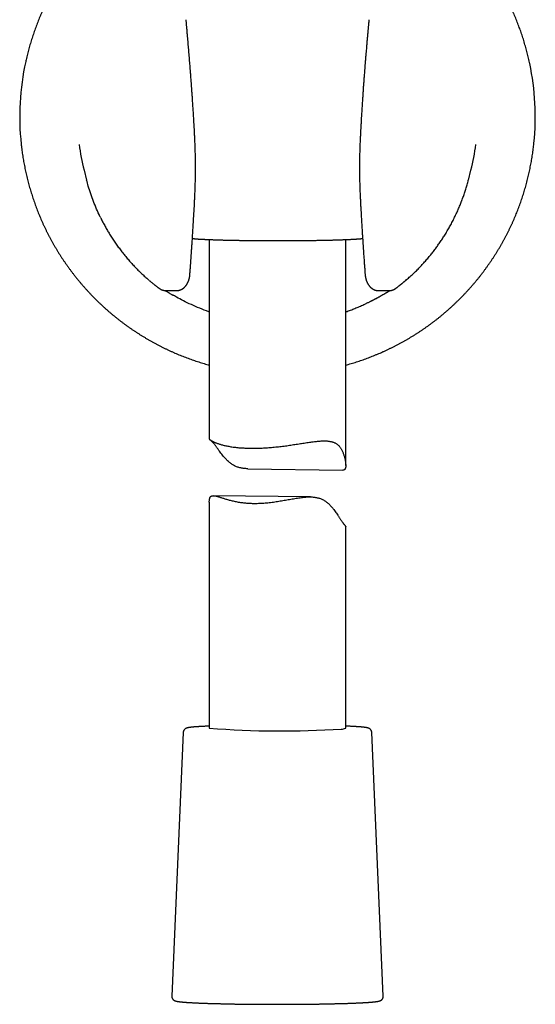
# Model space of a CAD drawing. Header units: millimetres. Extents: x 8 to 692, y 12 to 782.
# Tile 29 of 34: x 386 to 442, y 467 to 575. Entities that reach past the tile are written whole.
import ezdxf

# ---------------------------------------------------------------- set-up
doc = ezdxf.new("R2010")
doc.units = ezdxf.units.MM

msp = doc.modelspace()

# ---------------------------------------------------------------- linework, layer by layer
at = {"color": 7, "linetype": 'Continuous', "lineweight": 30}
for p, q in [((392.6, 558.52), (392.88, 557.42)), ((434.85, 557.42), (435.13, 558.52)), ((404.78, 555.72), (404.78, 555.72)), ((406.36, 550.88), (406.36, 528.93)), ((421.36, 526.02), (421.36, 550.88)), ((399.77, 546.38), (399.77, 546.38)), ((399.84, 546.32), (399.77, 546.38)), ((401.51, 545.28), (401.51, 545.27)), ((402.76, 545.27), (402.77, 545.27)), ((424.97, 545.27), (424.96, 545.27)), ((426.2, 545.27), (426.2, 545.27)), ((410.59, 525.68), (421.05, 525.52)), ((406.36, 521.99), (406.36, 497.14)), ((417.48, 522.57), (406.8, 522.71)), ((421.36, 497.14), (421.36, 519.33)), ((403.49, 496.66), (402.24, 467.68)), ((425.49, 467.68), (424.23, 496.66))]:
    msp.add_line(p, q, dxfattribs=at)
for centre, radius, start, end in [((413.83, 564.39), 28.31, 167.6349, 186.1553), ((413.9, 564.39), 28.31, 354.1404, 11.9149), ((413.84, 564), 21.94, 186.9769, 194.4804), ((413.89, 564), 21.94, 345.5196, 353.0239), ((414.27, 598.32), 101.49, 265.5338, 273.7346), ((420.92, 498.12), 1.08, 267.5586, 294.042)]:
    msp.add_arc(centre, radius, start, end, dxfattribs=at)
for points, knots in [([(401.46, 589.86), (401.46, 589.86), (401.37, 589.81), (401.18, 589.72), (400.9, 589.58), (400.63, 589.44), (400.36, 589.29), (400.09, 589.14), (399.82, 588.99), (399.55, 588.84), (399.28, 588.68), (399.02, 588.52), (398.76, 588.36), (398.5, 588.19), (398.24, 588.02), (397.98, 587.85), (397.73, 587.68), (397.47, 587.5), (397.22, 587.32), (396.97, 587.14), (396.72, 586.95), (396.48, 586.76), (396.24, 586.57), (396, 586.38), (395.76, 586.18), (395.52, 585.98), (395.28, 585.78), (395.05, 585.58), (394.82, 585.37), (394.59, 585.16), (394.37, 584.95), (394.15, 584.74), (393.92, 584.52), (393.71, 584.3), (393.49, 584.08), (393.28, 583.86), (393.06, 583.63), (392.86, 583.41), (392.65, 583.18), (392.45, 582.94), (392.24, 582.71), (392.05, 582.47), (391.85, 582.23), (391.66, 581.99), (391.47, 581.75), (391.28, 581.5), (391.09, 581.26), (390.91, 581.01), (390.73, 580.76), (390.55, 580.5), (390.38, 580.25), (390.21, 579.99), (390.04, 579.73), (389.87, 579.47), (389.71, 579.21), (389.55, 578.94), (389.39, 578.68), (389.24, 578.41), (389.08, 578.14), (388.94, 577.87), (388.79, 577.6), (388.65, 577.32), (388.51, 577.05), (388.37, 576.77), (388.24, 576.49), (388.11, 576.21), (387.98, 575.93), (387.85, 575.65), (387.73, 575.36), (387.61, 575.08), (387.5, 574.79), (387.39, 574.5), (387.28, 574.21), (387.17, 573.92), (387.07, 573.63), (386.97, 573.34), (386.88, 573.05), (386.78, 572.75), (386.69, 572.46), (386.61, 572.16), (386.52, 571.86), (386.44, 571.56), (386.37, 571.26), (386.29, 570.96), (386.23, 570.69), (386.19, 570.52), (386.18, 570.45)], [0, 0, 0, 0, 0.000227, 0.012315, 0.024404, 0.036492, 0.048581, 0.060669, 0.072758, 0.084846, 0.096934, 0.109023, 0.121111, 0.1332, 0.145288, 0.157377, 0.169465, 0.181553, 0.193642, 0.20573, 0.217819, 0.229907, 0.241995, 0.254084, 0.266172, 0.278261, 0.290349, 0.302437, 0.314526, 0.326614, 0.338703, 0.350791, 0.362879, 0.374968, 0.387056, 0.399144, 0.411233, 0.423321, 0.43541, 0.447498, 0.459586, 0.471675, 0.483763, 0.495851, 0.50794, 0.520028, 0.532116, 0.544205, 0.556293, 0.568382, 0.58047, 0.592558, 0.604647, 0.616735, 0.628823, 0.640912, 0.653, 0.665088, 0.677177, 0.689265, 0.701353, 0.713442, 0.72553, 0.737618, 0.749707, 0.761795, 0.773883, 0.785972, 0.79806, 0.810148, 0.822236, 0.834325, 0.846413, 0.858501, 0.87059, 0.882678, 0.894766, 0.906855, 0.918943, 0.931031, 0.943119, 0.955208, 0.967296, 0.979384, 0.991473, 1, 1, 1, 1]), ([(441.6, 570.23), (441.59, 570.28), (441.56, 570.42), (441.5, 570.67), (441.43, 570.97), (441.36, 571.27), (441.28, 571.57), (441.2, 571.87), (441.12, 572.17), (441.03, 572.46), (440.94, 572.76), (440.85, 573.05), (440.75, 573.35), (440.65, 573.64), (440.55, 573.93), (440.45, 574.22), (440.34, 574.51), (440.22, 574.8), (440.11, 575.08), (439.99, 575.37), (439.87, 575.65), (439.75, 575.94), (439.62, 576.22), (439.49, 576.5), (439.35, 576.78), (439.22, 577.05), (439.08, 577.33), (438.93, 577.6), (438.79, 577.88), (438.64, 578.15), (438.49, 578.42), (438.33, 578.68), (438.18, 578.95), (438.02, 579.21), (437.85, 579.48), (437.69, 579.74), (437.52, 580), (437.35, 580.25), (437.17, 580.51), (436.99, 580.76), (436.81, 581.01), (436.63, 581.26), (436.45, 581.51), (436.26, 581.75), (436.07, 582), (435.87, 582.24), (435.68, 582.48), (435.48, 582.71), (435.28, 582.95), (435.07, 583.18), (434.87, 583.41), (434.66, 583.64), (434.45, 583.86), (434.23, 584.09), (434.02, 584.31), (433.8, 584.53), (433.58, 584.74), (433.35, 584.96), (433.13, 585.17), (432.9, 585.38), (432.67, 585.58), (432.44, 585.79), (432.2, 585.99), (431.97, 586.19), (431.73, 586.38), (431.49, 586.58), (431.24, 586.77), (431, 586.95), (430.75, 587.14), (430.5, 587.32), (430.25, 587.5), (430, 587.68), (429.74, 587.85), (429.48, 588.03), (429.22, 588.19), (428.96, 588.36), (428.7, 588.52), (428.44, 588.68), (428.17, 588.84), (427.9, 589), (427.63, 589.15), (427.36, 589.3), (427.09, 589.44), (426.82, 589.58), (426.54, 589.72), (426.36, 589.82), (426.26, 589.86)], [0, 0, 0, 0, 0.005346, 0.01733, 0.029314, 0.041298, 0.053282, 0.065266, 0.07725, 0.089234, 0.101218, 0.113202, 0.125186, 0.13717, 0.149154, 0.161138, 0.173122, 0.185106, 0.19709, 0.209074, 0.221058, 0.233042, 0.245026, 0.25701, 0.268994, 0.280978, 0.292962, 0.304946, 0.31693, 0.328914, 0.340898, 0.352882, 0.364866, 0.37685, 0.388834, 0.400818, 0.412802, 0.424786, 0.43677, 0.448754, 0.460738, 0.472722, 0.484706, 0.49669, 0.508674, 0.520658, 0.532643, 0.544627, 0.556611, 0.568595, 0.580579, 0.592563, 0.604547, 0.616531, 0.628515, 0.640499, 0.652483, 0.664467, 0.676451, 0.688435, 0.70042, 0.712404, 0.724388, 0.736372, 0.748356, 0.76034, 0.772324, 0.784308, 0.796292, 0.808276, 0.820261, 0.832245, 0.844229, 0.856213, 0.868197, 0.880181, 0.892165, 0.904149, 0.916134, 0.928118, 0.940102, 0.952086, 0.96407, 0.976054, 0.988038, 1, 1, 1, 1]), ([(404.78, 561.85), (404.77, 561.99), (404.76, 562.25), (404.74, 562.64), (404.72, 563.03), (404.7, 563.39), (404.68, 563.75), (404.66, 564.09), (404.64, 564.42), (404.62, 564.74), (404.6, 565.05), (404.58, 565.35), (404.56, 565.64), (404.54, 565.92), (404.53, 566.19), (404.51, 566.44), (404.49, 566.69), (404.48, 566.92), (404.46, 567.14), (404.45, 567.35), (404.43, 567.55), (404.42, 567.74), (404.41, 567.92), (404.39, 568.1), (404.37, 568.39), (404.34, 568.8), (404.31, 569.26), (404.28, 569.66), (404.25, 570.01), (404.22, 570.36), (404.19, 570.72), (404.16, 571.08), (404.13, 571.44), (404.1, 571.78), (404.07, 572.14), (404.04, 572.49), (404.02, 572.77), (404, 572.96), (403.99, 573.07), (403.98, 573.17), (403.98, 573.27), (403.97, 573.35), (403.96, 573.41), (403.96, 573.47), (403.95, 573.5), (403.95, 573.52), (403.95, 573.54), (403.95, 573.55), (403.95, 573.56), (403.95, 573.58), (403.94, 573.61), (403.94, 573.64), (403.94, 573.69), (403.93, 573.75), (403.93, 573.83), (403.92, 573.92), (403.91, 574.02), (403.9, 574.13), (403.89, 574.25), (403.87, 574.39), (403.86, 574.54), (403.85, 574.7), (403.83, 574.88), (403.82, 575), (403.81, 575.06)], [0, 0, 0, 0, 0.030511, 0.060158, 0.088939, 0.116856, 0.143908, 0.169636, 0.19453, 0.218589, 0.241815, 0.264656, 0.286628, 0.307733, 0.327969, 0.347337, 0.365837, 0.383469, 0.400233, 0.416128, 0.431156, 0.445314, 0.458905, 0.472592, 0.4864, 0.524989, 0.564489, 0.590477, 0.616846, 0.643595, 0.670726, 0.698215, 0.72533, 0.751724, 0.777396, 0.805294, 0.832286, 0.840583, 0.84879, 0.856858, 0.864109, 0.87033, 0.875272, 0.879291, 0.882386, 0.883429, 0.884303, 0.885176, 0.886252, 0.887539, 0.889358, 0.891871, 0.89568, 0.900434, 0.906133, 0.912777, 0.920367, 0.928903, 0.938385, 0.948814, 0.960189, 0.972511, 0.985781, 1, 1, 1, 1]), ([(423.91, 575.06), (423.91, 575), (423.9, 574.88), (423.88, 574.7), (423.87, 574.54), (423.85, 574.39), (423.84, 574.25), (423.83, 574.13), (423.82, 574.02), (423.81, 573.92), (423.8, 573.83), (423.8, 573.75), (423.79, 573.69), (423.79, 573.64), (423.78, 573.61), (423.78, 573.58), (423.78, 573.56), (423.78, 573.55), (423.78, 573.54), (423.77, 573.52), (423.77, 573.5), (423.77, 573.47), (423.76, 573.41), (423.76, 573.35), (423.75, 573.28), (423.75, 573.2), (423.74, 573.11), (423.73, 573.02), (423.72, 572.93), (423.71, 572.84), (423.7, 572.68), (423.68, 572.47), (423.66, 572.19), (423.63, 571.87), (423.6, 571.53), (423.57, 571.17), (423.54, 570.8), (423.51, 570.42), (423.48, 570.05), (423.45, 569.68), (423.43, 569.34), (423.4, 569.03), (423.38, 568.75), (423.36, 568.48), (423.34, 568.2), (423.32, 567.93), (423.3, 567.69), (423.29, 567.47), (423.27, 567.27), (423.26, 567.05), (423.24, 566.83), (423.23, 566.59), (423.21, 566.34), (423.19, 566.08), (423.18, 565.81), (423.16, 565.52), (423.14, 565.23), (423.12, 564.92), (423.1, 564.6), (423.08, 564.27), (423.06, 563.92), (423.04, 563.54), (423.02, 563.14), (422.99, 562.72), (422.97, 562.29), (422.96, 562), (422.95, 561.85)], [0, 0, 0, 0, 0.014219, 0.027489, 0.039811, 0.051186, 0.061615, 0.071097, 0.079633, 0.087223, 0.093867, 0.099566, 0.10432, 0.108129, 0.110642, 0.112461, 0.113748, 0.114824, 0.115697, 0.116571, 0.117614, 0.120709, 0.124728, 0.12967, 0.134927, 0.140938, 0.147674, 0.154655, 0.161701, 0.168812, 0.175989, 0.196062, 0.21663, 0.24176, 0.26759, 0.29412, 0.323144, 0.351873, 0.380177, 0.408056, 0.435511, 0.456952, 0.478127, 0.499037, 0.519682, 0.540062, 0.560373, 0.574887, 0.590269, 0.60652, 0.623639, 0.641626, 0.660481, 0.680205, 0.700796, 0.722255, 0.744583, 0.767779, 0.791843, 0.816775, 0.842575, 0.871958, 0.902392, 0.933877, 0.966413, 1, 1, 1, 1]), ([(385.68, 561.35), (385.69, 561.28), (385.71, 561.11), (385.74, 560.84), (385.78, 560.53), (385.83, 560.22), (385.87, 559.92), (385.92, 559.61), (385.98, 559.31), (386.04, 559.01), (386.1, 558.7), (386.16, 558.4), (386.23, 558.1), (386.3, 557.8), (386.37, 557.5), (386.45, 557.2), (386.53, 556.9), (386.61, 556.6), (386.7, 556.31), (386.79, 556.01), (386.88, 555.72), (386.98, 555.42), (387.08, 555.13), (387.18, 554.84), (387.28, 554.55), (387.39, 554.26), (387.51, 553.97), (387.62, 553.68), (387.74, 553.4), (387.86, 553.11), (387.98, 552.83), (388.11, 552.55), (388.24, 552.27), (388.38, 551.99), (388.51, 551.71), (388.65, 551.44), (388.8, 551.16), (388.94, 550.89), (389.09, 550.62), (389.24, 550.35), (389.4, 550.08), (389.56, 549.82), (389.72, 549.55), (389.88, 549.29), (390.04, 549.03), (390.21, 548.77), (390.39, 548.52), (390.56, 548.26), (390.74, 548.01), (390.92, 547.76), (391.1, 547.51), (391.29, 547.26), (391.47, 547.02), (391.67, 546.77), (391.86, 546.53), (392.06, 546.29), (392.25, 546.06), (392.46, 545.82), (392.66, 545.59), (392.87, 545.36), (393.07, 545.13), (393.29, 544.91), (393.5, 544.68), (393.72, 544.46), (393.93, 544.24), (394.16, 544.03), (394.38, 543.81), (394.61, 543.6), (394.83, 543.39), (395.06, 543.19), (395.3, 542.98), (395.53, 542.78), (395.77, 542.58), (396.01, 542.39), (396.25, 542.2), (396.49, 542), (396.74, 541.82), (396.98, 541.63), (397.23, 541.45), (397.48, 541.27), (397.74, 541.09), (397.99, 540.92), (398.25, 540.75), (398.51, 540.58), (398.77, 540.41), (399.03, 540.25), (399.3, 540.09), (399.56, 539.93), (399.83, 539.78), (400.1, 539.62), (400.37, 539.48), (400.64, 539.33), (400.92, 539.19), (401.19, 539.05), (401.47, 538.91), (401.75, 538.78), (402.03, 538.65), (402.31, 538.52), (402.59, 538.39), (402.88, 538.27), (403.16, 538.16), (403.45, 538.04), (403.74, 537.93), (404.03, 537.82), (404.32, 537.71), (404.61, 537.61), (404.9, 537.51), (405.2, 537.42), (405.49, 537.32), (405.79, 537.23), (406.08, 537.15), (406.27, 537.1), (406.36, 537.07)], [0, 0, 0, 0, 0.006225, 0.015347, 0.02447, 0.033593, 0.042715, 0.051838, 0.060961, 0.070084, 0.079206, 0.088329, 0.097452, 0.106574, 0.115697, 0.12482, 0.133943, 0.143065, 0.152188, 0.161311, 0.170434, 0.179556, 0.188679, 0.197802, 0.206924, 0.216047, 0.22517, 0.234293, 0.243415, 0.252538, 0.261661, 0.270784, 0.279906, 0.289029, 0.298152, 0.307275, 0.316398, 0.32552, 0.334643, 0.343766, 0.352889, 0.362011, 0.371134, 0.380257, 0.38938, 0.398503, 0.407625, 0.416748, 0.425871, 0.434994, 0.444117, 0.453239, 0.462362, 0.471485, 0.480608, 0.489731, 0.498853, 0.507976, 0.517099, 0.526222, 0.535345, 0.544468, 0.55359, 0.562713, 0.571836, 0.580959, 0.590082, 0.599205, 0.608328, 0.61745, 0.626573, 0.635696, 0.644819, 0.653942, 0.663065, 0.672188, 0.681311, 0.690433, 0.699556, 0.708679, 0.717802, 0.726925, 0.736048, 0.745171, 0.754294, 0.763417, 0.77254, 0.781663, 0.790785, 0.799908, 0.809031, 0.818154, 0.827277, 0.8364, 0.845523, 0.854646, 0.863769, 0.872892, 0.882015, 0.891138, 0.900261, 0.909384, 0.918507, 0.92763, 0.936752, 0.945875, 0.954998, 0.964121, 0.973244, 0.982367, 0.99149, 1, 1, 1, 1]), ([(404.78, 555.72), (404.79, 556.01), (404.82, 556.59), (404.84, 557.47), (404.85, 558.35), (404.85, 559.22), (404.84, 560.1), (404.82, 560.98), (404.79, 561.56), (404.78, 561.85)], [0, 0, 0, 0, 0.143309, 0.286299, 0.42907, 0.571723, 0.714362, 0.857087, 1, 1, 1, 1]), ([(421.36, 537.07), (421.46, 537.1), (421.65, 537.15), (421.95, 537.24), (422.24, 537.33), (422.54, 537.42), (422.83, 537.52), (423.12, 537.61), (423.42, 537.72), (423.71, 537.82), (424, 537.93), (424.28, 538.04), (424.57, 538.16), (424.86, 538.28), (425.14, 538.4), (425.42, 538.52), (425.71, 538.65), (425.99, 538.78), (426.26, 538.92), (426.54, 539.05), (426.82, 539.19), (427.09, 539.33), (427.36, 539.48), (427.64, 539.63), (427.91, 539.78), (428.17, 539.93), (428.44, 540.09), (428.7, 540.25), (428.97, 540.42), (429.23, 540.58), (429.49, 540.75), (429.74, 540.92), (430, 541.1), (430.25, 541.27), (430.5, 541.45), (430.75, 541.64), (431, 541.82), (431.24, 542.01), (431.49, 542.2), (431.73, 542.39), (431.97, 542.59), (432.2, 542.79), (432.44, 542.99), (432.67, 543.19), (432.9, 543.4), (433.13, 543.61), (433.35, 543.82), (433.58, 544.03), (433.8, 544.25), (434.02, 544.47), (434.23, 544.69), (434.45, 544.91), (434.66, 545.14), (434.87, 545.37), (435.07, 545.6), (435.28, 545.83), (435.48, 546.06), (435.68, 546.3), (435.87, 546.54), (436.07, 546.78), (436.26, 547.02), (436.45, 547.27), (436.63, 547.52), (436.81, 547.76), (436.99, 548.02), (437.17, 548.27), (437.35, 548.52), (437.52, 548.78), (437.69, 549.04), (437.85, 549.3), (438.02, 549.56), (438.18, 549.83), (438.33, 550.09), (438.49, 550.36), (438.64, 550.63), (438.79, 550.9), (438.93, 551.17), (439.08, 551.45), (439.22, 551.72), (439.35, 552), (439.49, 552.28), (439.62, 552.56), (439.75, 552.84), (439.87, 553.12), (439.99, 553.41), (440.11, 553.69), (440.23, 553.98), (440.34, 554.27), (440.45, 554.56), (440.55, 554.85), (440.65, 555.14), (440.75, 555.43), (440.85, 555.72), (440.94, 556.02), (441.03, 556.31), (441.12, 556.61), (441.2, 556.91), (441.28, 557.21), (441.36, 557.51), (441.43, 557.81), (441.5, 558.11), (441.57, 558.41), (441.63, 558.71), (441.69, 559.02), (441.75, 559.32), (441.8, 559.62), (441.85, 559.93), (441.9, 560.23), (441.95, 560.54), (441.99, 560.85), (442.02, 561.15), (442.05, 561.37), (442.06, 561.48), (442.06, 561.5)], [0, 0, 0, 0, 0.008762, 0.017846, 0.02693, 0.036014, 0.045097, 0.054181, 0.063265, 0.072349, 0.081433, 0.090516, 0.0996, 0.108684, 0.117768, 0.126851, 0.135935, 0.145019, 0.154103, 0.163186, 0.17227, 0.181354, 0.190438, 0.199521, 0.208605, 0.217689, 0.226773, 0.235856, 0.24494, 0.254024, 0.263108, 0.272191, 0.281275, 0.290359, 0.299442, 0.308526, 0.31761, 0.326694, 0.335777, 0.344861, 0.353945, 0.363028, 0.372112, 0.381196, 0.390279, 0.399363, 0.408447, 0.41753, 0.426614, 0.435698, 0.444781, 0.453865, 0.462949, 0.472032, 0.481116, 0.4902, 0.499283, 0.508367, 0.517451, 0.526534, 0.535618, 0.544702, 0.553785, 0.562869, 0.571952, 0.581036, 0.59012, 0.599203, 0.608287, 0.61737, 0.626454, 0.635538, 0.644621, 0.653705, 0.662788, 0.671872, 0.680956, 0.690039, 0.699123, 0.708206, 0.71729, 0.726374, 0.735457, 0.744541, 0.753624, 0.762708, 0.771791, 0.780875, 0.789958, 0.799042, 0.808126, 0.817209, 0.826293, 0.835376, 0.84446, 0.853543, 0.862627, 0.87171, 0.880794, 0.889878, 0.898961, 0.908045, 0.917128, 0.926212, 0.935295, 0.944379, 0.953462, 0.962546, 0.971629, 0.980713, 0.989796, 0.99888, 1, 1, 1, 1]), ([(422.95, 561.85), (422.94, 561.56), (422.91, 560.98), (422.89, 560.1), (422.87, 559.22), (422.87, 558.35), (422.89, 557.47), (422.91, 556.59), (422.94, 556.01), (422.95, 555.72)], [0, 0, 0, 0, 0.142913, 0.285638, 0.428277, 0.57093, 0.713701, 0.856691, 1, 1, 1, 1]), ([(394.43, 553.26), (394.4, 553.31), (394.24, 553.63), (393.97, 554.24), (393.63, 555.06), (393.33, 555.91), (393.07, 556.69), (392.94, 557.2), (392.88, 557.42)], [0, 0, 0, 0, 0.041056, 0.242468, 0.44388, 0.645292, 0.846704, 1, 1, 1, 1]), ([(434.12, 555.13), (434.13, 555.17), (434.21, 555.38), (434.34, 555.73), (434.5, 556.2), (434.64, 556.67), (434.76, 557.08), (434.82, 557.33), (434.84, 557.42)], [0, 0, 0, 0, 0.061536, 0.269993, 0.474728, 0.679462, 0.884197, 1, 1, 1, 1]), ([(404.23, 547.06), (404.24, 547.11), (404.24, 547.2), (404.25, 547.33), (404.26, 547.45), (404.27, 547.55), (404.28, 547.65), (404.28, 547.73), (404.29, 547.8), (404.29, 547.85), (404.29, 547.9), (404.3, 547.94), (404.3, 548), (404.31, 548.09), (404.32, 548.19), (404.32, 548.3), (404.33, 548.41), (404.34, 548.51), (404.35, 548.61), (404.35, 548.7), (404.36, 548.8), (404.37, 548.91), (404.38, 549.03), (404.38, 549.17), (404.4, 549.32), (404.41, 549.49), (404.42, 549.67), (404.43, 549.86), (404.45, 550.06), (404.46, 550.28), (404.48, 550.51), (404.49, 550.76), (404.51, 551.02), (404.52, 551.28), (404.54, 551.55), (404.56, 551.83), (404.58, 552.13), (404.6, 552.43), (404.62, 552.75), (404.63, 553.08), (404.65, 553.43), (404.67, 553.78), (404.7, 554.15), (404.72, 554.53), (404.74, 554.91), (404.76, 555.31), (404.77, 555.58), (404.78, 555.72)], [0, 0, 0, 0, 0.01655, 0.031676, 0.045377, 0.057654, 0.068507, 0.077937, 0.085943, 0.092527, 0.097688, 0.101426, 0.108082, 0.118652, 0.131717, 0.144329, 0.15649, 0.168198, 0.179454, 0.19036, 0.201319, 0.213919, 0.228161, 0.244044, 0.261567, 0.28073, 0.301533, 0.323638, 0.347334, 0.372621, 0.399498, 0.427966, 0.458022, 0.487817, 0.519023, 0.551641, 0.58567, 0.62111, 0.657961, 0.696221, 0.73589, 0.776969, 0.819457, 0.862556, 0.907013, 0.952828, 1, 1, 1, 1]), ([(422.95, 555.72), (422.96, 555.57), (422.97, 555.29), (422.99, 554.88), (423.01, 554.48), (423.03, 554.09), (423.06, 553.72), (423.08, 553.37), (423.09, 553.04), (423.11, 552.73), (423.13, 552.43), (423.15, 552.14), (423.17, 551.86), (423.18, 551.6), (423.2, 551.35), (423.21, 551.12), (423.23, 550.89), (423.24, 550.68), (423.25, 550.49), (423.27, 550.3), (423.28, 550.13), (423.29, 549.97), (423.3, 549.83), (423.31, 549.7), (423.31, 549.58), (423.32, 549.46), (423.33, 549.35), (423.34, 549.19), (423.36, 548.97), (423.37, 548.73), (423.39, 548.52), (423.4, 548.37), (423.41, 548.26), (423.41, 548.2), (423.41, 548.15), (423.42, 548.1), (423.42, 548.06), (423.42, 548.03), (423.42, 548.01), (423.43, 547.99), (423.43, 547.95), (423.43, 547.91), (423.44, 547.85), (423.44, 547.79), (423.45, 547.71), (423.45, 547.63), (423.46, 547.53), (423.47, 547.43), (423.47, 547.32), (423.48, 547.19), (423.49, 547.1), (423.49, 547.06)], [0, 0, 0, 0, 0.049339, 0.097062, 0.14317, 0.187662, 0.230536, 0.271794, 0.309212, 0.345191, 0.379731, 0.412832, 0.444493, 0.474713, 0.503493, 0.530831, 0.556728, 0.581183, 0.603797, 0.625019, 0.64485, 0.663287, 0.679746, 0.694909, 0.708776, 0.721441, 0.733995, 0.746759, 0.777669, 0.809738, 0.83075, 0.852232, 0.860602, 0.86804, 0.874461, 0.879864, 0.884769, 0.888359, 0.889728, 0.892126, 0.896049, 0.901496, 0.907673, 0.915073, 0.923699, 0.933549, 0.944624, 0.956694, 0.969947, 0.984382, 1, 1, 1, 1]), ([(427.96, 546.38), (428.09, 546.5), (428.36, 546.73), (428.75, 547.09), (429.13, 547.45), (429.5, 547.83), (429.86, 548.22), (430.21, 548.61), (430.54, 549), (430.86, 549.39), (431.15, 549.77), (431.44, 550.16), (431.72, 550.56), (431.99, 550.96), (432.26, 551.38), (432.53, 551.82), (432.79, 552.28), (433.04, 552.74), (433.28, 553.22), (433.51, 553.69), (433.73, 554.17), (433.93, 554.65), (434.06, 554.97), (434.11, 555.12), (434.12, 555.13)], [0, 0, 0, 0, 0.048908, 0.097815, 0.146722, 0.195628, 0.244534, 0.29344, 0.342344, 0.387173, 0.432001, 0.476829, 0.521656, 0.566482, 0.611307, 0.660206, 0.709105, 0.758002, 0.806898, 0.855793, 0.904687, 0.953581, 0.9984, 1, 1, 1, 1]), ([(394.43, 553.26), (394.46, 553.19), (394.56, 552.98), (394.75, 552.63), (394.98, 552.2), (395.22, 551.78), (395.48, 551.36), (395.76, 550.92), (396.05, 550.49), (396.36, 550.06), (396.68, 549.63), (397.01, 549.22), (397.34, 548.81), (397.68, 548.42), (398.02, 548.05), (398.35, 547.7), (398.69, 547.36), (399.04, 547.03), (399.38, 546.71), (399.61, 546.52), (399.71, 546.43)], [0, 0, 0, 0, 0.025731, 0.081454, 0.137179, 0.192904, 0.248631, 0.309425, 0.370219, 0.431015, 0.491812, 0.55261, 0.613408, 0.674208, 0.729942, 0.785676, 0.841411, 0.897147, 0.952882, 1, 1, 1, 1]), ([(404.51, 550.99), (404.52, 550.99), (404.56, 550.99), (404.62, 550.98), (404.69, 550.98), (404.77, 550.97), (404.85, 550.96), (404.93, 550.96), (405.01, 550.95), (405.1, 550.94), (405.19, 550.94), (405.28, 550.93), (405.38, 550.93), (405.47, 550.92), (405.57, 550.92), (405.68, 550.91), (405.78, 550.91), (405.89, 550.9), (406, 550.9), (406.12, 550.89), (406.23, 550.89), (406.35, 550.88), (406.47, 550.88), (406.6, 550.87), (406.72, 550.87), (406.85, 550.86), (406.98, 550.86), (407.11, 550.85), (407.25, 550.85), (407.39, 550.84), (407.53, 550.84), (407.67, 550.84), (407.81, 550.83), (407.96, 550.83), (408.11, 550.82), (408.26, 550.82), (408.41, 550.82), (408.56, 550.81), (408.72, 550.81), (408.88, 550.81), (409.03, 550.8), (409.2, 550.8), (409.36, 550.8), (409.52, 550.8), (409.68, 550.79), (409.8, 550.79), (409.9, 550.79), (410, 550.79), (410.14, 550.79), (410.31, 550.78), (410.48, 550.78), (410.65, 550.78), (410.83, 550.78), (411, 550.77), (411.18, 550.77), (411.35, 550.77), (411.53, 550.77), (411.71, 550.77), (411.89, 550.77), (412.07, 550.77), (412.25, 550.76), (412.43, 550.76), (412.61, 550.76), (412.79, 550.76), (412.97, 550.76), (413.15, 550.76), (413.34, 550.76), (413.52, 550.76), (413.7, 550.76), (413.88, 550.76), (414.07, 550.76), (414.25, 550.76), (414.43, 550.76), (414.62, 550.76), (414.8, 550.76), (414.98, 550.76), (415.16, 550.76), (415.34, 550.76), (415.52, 550.76), (415.7, 550.77), (415.88, 550.77), (416.06, 550.77), (416.24, 550.77), (416.41, 550.77), (416.59, 550.77), (416.77, 550.78), (416.94, 550.78), (417.11, 550.78), (417.29, 550.78), (417.46, 550.78), (417.63, 550.79), (417.8, 550.79), (417.96, 550.79), (418.13, 550.79), (418.29, 550.8), (418.46, 550.8), (418.62, 550.8), (418.78, 550.81), (418.93, 550.81), (419.09, 550.81), (419.25, 550.82), (419.4, 550.82), (419.55, 550.82), (419.7, 550.83), (419.85, 550.83), (419.99, 550.83), (420.13, 550.84), (420.27, 550.84), (420.41, 550.85), (420.55, 550.85), (420.68, 550.86), (420.82, 550.86), (420.94, 550.86), (421.07, 550.87), (421.2, 550.87), (421.32, 550.88), (421.44, 550.88), (421.56, 550.89), (421.67, 550.89), (421.78, 550.9), (421.89, 550.9), (422, 550.91), (422.1, 550.91), (422.21, 550.92), (422.3, 550.93), (422.4, 550.93), (422.49, 550.94), (422.58, 550.94), (422.67, 550.95), (422.76, 550.95), (422.84, 550.96), (422.92, 550.97), (422.99, 550.97), (423.07, 550.98), (423.14, 550.98), (423.19, 550.99), (423.22, 550.99), (423.22, 550.99)], [0, 0, 0, 0, 0.005386, 0.013218, 0.020998, 0.028736, 0.036442, 0.04412, 0.051775, 0.059412, 0.067032, 0.074639, 0.082233, 0.089818, 0.097394, 0.104962, 0.112523, 0.120079, 0.127629, 0.135174, 0.142715, 0.150253, 0.157787, 0.165318, 0.172846, 0.180372, 0.187896, 0.195417, 0.202937, 0.210455, 0.217971, 0.225486, 0.233, 0.240512, 0.248023, 0.255534, 0.263043, 0.270551, 0.278059, 0.285566, 0.293072, 0.300577, 0.308082, 0.315587, 0.323091, 0.330199, 0.33193, 0.335878, 0.34338, 0.350882, 0.358384, 0.365886, 0.373387, 0.380888, 0.388388, 0.395889, 0.403389, 0.410889, 0.418389, 0.425888, 0.433388, 0.440887, 0.448386, 0.455886, 0.463385, 0.470884, 0.478382, 0.485881, 0.49338, 0.500879, 0.508378, 0.515876, 0.523375, 0.530874, 0.538373, 0.545872, 0.553371, 0.56087, 0.568369, 0.575869, 0.583368, 0.590868, 0.598368, 0.605868, 0.613368, 0.620868, 0.628369, 0.63587, 0.643371, 0.650872, 0.658374, 0.665876, 0.673379, 0.680882, 0.688385, 0.695889, 0.703393, 0.710898, 0.718404, 0.72591, 0.733417, 0.740924, 0.748433, 0.755942, 0.763452, 0.770963, 0.778476, 0.785989, 0.793504, 0.80102, 0.808538, 0.816058, 0.823579, 0.831102, 0.838628, 0.846155, 0.853686, 0.861219, 0.868756, 0.876297, 0.883841, 0.89139, 0.898944, 0.906504, 0.91407, 0.921643, 0.929225, 0.936816, 0.944419, 0.952034, 0.959664, 0.967312, 0.974981, 0.982675, 0.990399, 0.99816, 1, 1, 1, 1]), ([(402.77, 545.27), (402.79, 545.27), (402.82, 545.27), (402.87, 545.27), (402.92, 545.28), (402.95, 545.28), (402.98, 545.29), (403.01, 545.29), (403.05, 545.3), (403.1, 545.32), (403.16, 545.33), (403.2, 545.35), (403.24, 545.37), (403.28, 545.38), (403.32, 545.4), (403.35, 545.42), (403.39, 545.44), (403.41, 545.46), (403.44, 545.47), (403.46, 545.49), (403.48, 545.51), (403.51, 545.52), (403.53, 545.54), (403.55, 545.55), (403.57, 545.57), (403.59, 545.59), (403.61, 545.61), (403.62, 545.62), (403.64, 545.63), (403.66, 545.65), (403.68, 545.67), (403.7, 545.7), (403.73, 545.73), (403.75, 545.75), (403.77, 545.78), (403.79, 545.8), (403.81, 545.83), (403.83, 545.85), (403.85, 545.88), (403.87, 545.92), (403.89, 545.95), (403.91, 545.99), (403.93, 546.01), (403.94, 546.03), (403.95, 546.06), (403.97, 546.08), (403.99, 546.12), (404.01, 546.16), (404.03, 546.21), (404.05, 546.26), (404.07, 546.31), (404.09, 546.36), (404.11, 546.43), (404.14, 546.51), (404.16, 546.6), (404.18, 546.68), (404.2, 546.77), (404.21, 546.84), (404.22, 546.89), (404.22, 546.92), (404.22, 546.96), (404.23, 547.01), (404.23, 547.04), (404.23, 547.06)], [0, 0, 0, 0, 0.02082, 0.039169, 0.054878, 0.067832, 0.077996, 0.086569, 0.106015, 0.128242, 0.149637, 0.169064, 0.186234, 0.201311, 0.217686, 0.235767, 0.252575, 0.262693, 0.273324, 0.285245, 0.298862, 0.310067, 0.319097, 0.329096, 0.342237, 0.354316, 0.363295, 0.371077, 0.37854, 0.388522, 0.402376, 0.41868, 0.433818, 0.447011, 0.46081, 0.473418, 0.486008, 0.499219, 0.51378, 0.530505, 0.548815, 0.566983, 0.578106, 0.586776, 0.596893, 0.609187, 0.6235, 0.647595, 0.66804, 0.687474, 0.707368, 0.727873, 0.758516, 0.791833, 0.825759, 0.858491, 0.892457, 0.925121, 0.935232, 0.947222, 0.962078, 0.979717, 1, 1, 1, 1]), ([(423.49, 547.06), (423.49, 547.04), (423.5, 546.99), (423.5, 546.94), (423.51, 546.89), (423.52, 546.85), (423.52, 546.81), (423.53, 546.75), (423.55, 546.68), (423.57, 546.6), (423.59, 546.51), (423.61, 546.43), (423.64, 546.36), (423.66, 546.3), (423.68, 546.24), (423.71, 546.19), (423.72, 546.15), (423.74, 546.11), (423.76, 546.08), (423.78, 546.04), (423.8, 546), (423.83, 545.96), (423.86, 545.91), (423.89, 545.87), (423.92, 545.83), (423.94, 545.8), (423.96, 545.78), (423.98, 545.75), (424, 545.72), (424.03, 545.69), (424.06, 545.66), (424.08, 545.64), (424.1, 545.63), (424.11, 545.61), (424.14, 545.58), (424.18, 545.56), (424.22, 545.52), (424.26, 545.49), (424.3, 545.47), (424.34, 545.44), (424.38, 545.42), (424.43, 545.39), (424.47, 545.37), (424.52, 545.35), (424.57, 545.33), (424.62, 545.32), (424.68, 545.3), (424.72, 545.29), (424.75, 545.29), (424.78, 545.28), (424.81, 545.28), (424.85, 545.27), (424.9, 545.27), (424.94, 545.27), (424.96, 545.27)], [0, 0, 0, 0, 0.025362, 0.046376, 0.062803, 0.075798, 0.088766, 0.114659, 0.141512, 0.174245, 0.208172, 0.241488, 0.272132, 0.296418, 0.319884, 0.343057, 0.358402, 0.375565, 0.393258, 0.407781, 0.424094, 0.447218, 0.472915, 0.495133, 0.513996, 0.526235, 0.538481, 0.551684, 0.568551, 0.588324, 0.604142, 0.616276, 0.625321, 0.634515, 0.644881, 0.671656, 0.689453, 0.709824, 0.730097, 0.747427, 0.768083, 0.789496, 0.808185, 0.827916, 0.850849, 0.872111, 0.894151, 0.91343, 0.922004, 0.932167, 0.945122, 0.96083, 0.97918, 1, 1, 1, 1]), ([(399.77, 546.38), (399.8, 546.35), (399.88, 546.29), (399.98, 546.2), (400.08, 546.12), (400.17, 546.04), (400.26, 545.97), (400.34, 545.91), (400.42, 545.85), (400.49, 545.79), (400.56, 545.74), (400.62, 545.69), (400.67, 545.65), (400.72, 545.62), (400.76, 545.59), (400.79, 545.57), (400.82, 545.55), (400.84, 545.53), (400.86, 545.52), (400.89, 545.5), (400.91, 545.49), (400.92, 545.47), (400.95, 545.46), (400.98, 545.44), (401.01, 545.42), (401.05, 545.4), (401.08, 545.38), (401.11, 545.37), (401.14, 545.35), (401.19, 545.33), (401.24, 545.32), (401.3, 545.3), (401.37, 545.29), (401.45, 545.27), (401.5, 545.27), (401.53, 545.27)], [0, 0, 0, 0, 0.060521, 0.118076, 0.172732, 0.22456, 0.273654, 0.319872, 0.363065, 0.403163, 0.445218, 0.483556, 0.518151, 0.548973, 0.57606, 0.599482, 0.619398, 0.638042, 0.656484, 0.674759, 0.692849, 0.710766, 0.729924, 0.752401, 0.771761, 0.789061, 0.800569, 0.814647, 0.83181, 0.852074, 0.875451, 0.901946, 0.931553, 0.964251, 1, 1, 1, 1]), ([(426.2, 545.27), (426.22, 545.27), (426.27, 545.27), (426.33, 545.28), (426.38, 545.29), (426.44, 545.3), (426.49, 545.32), (426.54, 545.33), (426.57, 545.35), (426.59, 545.36), (426.6, 545.36), (426.62, 545.37), (426.63, 545.37), (426.65, 545.38), (426.68, 545.4), (426.71, 545.41), (426.73, 545.43), (426.75, 545.44), (426.77, 545.45), (426.78, 545.46), (426.79, 545.47), (426.8, 545.47), (426.81, 545.48), (426.83, 545.49), (426.84, 545.5), (426.86, 545.51), (426.88, 545.53), (426.9, 545.54), (426.93, 545.57), (426.97, 545.59), (427.01, 545.62), (427.06, 545.66), (427.12, 545.7), (427.18, 545.75), (427.25, 545.81), (427.33, 545.87), (427.42, 545.94), (427.52, 546.01), (427.62, 546.1), (427.73, 546.18), (427.84, 546.28), (427.92, 546.35), (427.96, 546.38)], [0, 0, 0, 0, 0.030894, 0.058712, 0.083561, 0.10553, 0.130466, 0.150565, 0.165969, 0.174559, 0.180779, 0.186122, 0.192388, 0.20266, 0.215396, 0.230677, 0.242436, 0.252611, 0.261336, 0.26883, 0.279663, 0.289906, 0.299763, 0.309252, 0.323583, 0.3412, 0.358016, 0.377826, 0.400743, 0.426846, 0.456212, 0.488898, 0.524917, 0.564204, 0.606796, 0.652961, 0.702655, 0.75573, 0.811943, 0.871326, 0.933983, 1, 1, 1, 1]), ([(427.2, 545.76), (427.2, 545.76), (427.22, 545.78), (427.26, 545.81), (427.32, 545.86), (427.38, 545.91), (427.44, 545.96), (427.51, 546.01), (427.58, 546.06), (427.65, 546.12), (427.73, 546.19), (427.8, 546.25), (427.88, 546.31), (427.93, 546.36), (427.96, 546.38)], [0, 0, 0, 0, 0.017726, 0.0952, 0.174039, 0.254407, 0.336462, 0.420351, 0.506212, 0.603572, 0.701462, 0.800052, 0.89951, 1, 1, 1, 1]), ([(401.51, 545.27), (401.53, 545.26), (401.57, 545.24), (401.64, 545.19), (401.72, 545.15), (401.8, 545.1), (401.89, 545.04), (401.99, 544.98), (402.1, 544.92), (402.22, 544.85), (402.31, 544.8), (402.35, 544.77), (402.36, 544.77)], [0, 0, 0, 0, 0.08981, 0.193202, 0.296984, 0.402137, 0.512886, 0.627487, 0.745985, 0.868443, 0.994931, 1, 1, 1, 1]), ([(401.53, 545.27), (401.55, 545.27), (401.81, 545.27), (402.22, 545.27), (402.61, 545.27), (402.76, 545.27)], [0, 0, 0, 0, 0.048857, 0.637566, 1, 1, 1, 1]), ([(406.36, 542.93), (406.35, 542.93), (405.98, 543.05), (405.31, 543.32), (404.36, 543.73), (403.51, 544.14), (402.81, 544.52), (402.46, 544.72), (402.31, 544.8)], [0, 0, 0, 0, 0.0068406, 0.209863, 0.4156851, 0.6339666, 0.8447189, 1, 1, 1, 1]), ([(421.36, 542.93), (421.41, 542.94), (421.55, 542.99), (421.77, 543.07), (422.02, 543.17), (422.26, 543.26), (422.5, 543.36), (422.75, 543.46), (422.99, 543.57), (423.23, 543.67), (423.43, 543.77), (423.6, 543.84), (423.73, 543.91), (423.86, 543.97), (423.99, 544.03), (424.1, 544.09), (424.2, 544.14), (424.3, 544.19), (424.39, 544.24), (424.47, 544.28), (424.53, 544.31), (424.58, 544.33), (424.62, 544.36), (424.66, 544.38), (424.7, 544.4), (424.73, 544.41), (424.75, 544.43), (424.77, 544.44), (424.79, 544.45), (424.81, 544.46), (424.84, 544.47), (424.88, 544.49), (424.92, 544.52), (424.97, 544.55), (425.03, 544.58), (425.11, 544.62), (425.19, 544.67), (425.27, 544.71), (425.35, 544.76), (425.42, 544.8), (425.5, 544.84), (425.58, 544.89), (425.65, 544.94), (425.73, 544.98), (425.81, 545.03), (425.88, 545.07), (425.95, 545.11), (426.03, 545.16), (426.1, 545.2), (426.16, 545.24), (426.2, 545.26), (426.22, 545.27)], [0, 0, 0, 0, 0.021082, 0.057553, 0.093981, 0.130204, 0.166184, 0.206189, 0.245881, 0.285299, 0.324488, 0.349018, 0.373455, 0.397146, 0.419781, 0.441364, 0.461853, 0.481295, 0.499689, 0.517034, 0.527399, 0.537347, 0.546877, 0.555989, 0.564343, 0.570376, 0.575566, 0.579915, 0.583581, 0.588076, 0.593775, 0.602035, 0.611962, 0.62355, 0.636796, 0.656156, 0.676057, 0.696166, 0.716484, 0.737016, 0.757766, 0.778736, 0.802064, 0.82567, 0.849561, 0.873743, 0.897767, 0.925558, 0.952071, 0.97731, 1, 1, 1, 1]), ([(424.97, 545.27), (425.15, 545.27), (425.56, 545.27), (425.97, 545.27), (426.2, 545.27)], [0, 0, 0, 0, 0.450983, 1, 1, 1, 1]), ([(406.36, 528.93), (406.36, 528.93), (406.36, 528.93), (406.37, 528.92), (406.38, 528.91), (406.41, 528.88), (406.44, 528.86), (406.49, 528.82), (406.55, 528.79), (406.62, 528.75), (406.7, 528.7), (406.79, 528.66), (406.89, 528.61), (407, 528.56), (407.12, 528.51), (407.25, 528.46), (407.4, 528.41), (407.55, 528.36), (407.72, 528.32), (407.89, 528.27), (408.08, 528.22), (408.29, 528.18), (408.51, 528.14), (408.73, 528.1), (408.97, 528.06), (409.23, 528.03), (409.49, 528), (409.75, 527.98), (410.02, 527.96), (410.28, 527.95), (410.55, 527.94), (410.84, 527.93), (411.12, 527.93), (411.42, 527.93), (411.72, 527.93), (412.02, 527.94), (412.32, 527.96), (412.61, 527.98), (412.91, 528), (413.21, 528.02), (413.51, 528.05), (413.82, 528.08), (414.12, 528.12), (414.43, 528.15), (414.73, 528.19), (415.03, 528.23), (415.33, 528.28), (415.63, 528.32), (415.93, 528.37), (416.23, 528.41), (416.52, 528.46), (416.81, 528.5), (417.1, 528.55), (417.38, 528.59), (417.65, 528.63), (417.91, 528.66), (418.14, 528.68), (418.35, 528.71), (418.56, 528.72), (418.76, 528.73), (418.94, 528.74), (419.11, 528.73), (419.26, 528.73), (419.41, 528.72), (419.55, 528.7), (419.69, 528.67), (419.83, 528.64), (419.96, 528.6), (420.08, 528.56), (420.2, 528.51), (420.3, 528.45), (420.41, 528.38), (420.5, 528.3), (420.59, 528.22), (420.68, 528.12), (420.76, 528.02), (420.84, 527.91), (420.91, 527.78), (420.98, 527.65), (421.04, 527.51), (421.1, 527.36), (421.15, 527.21), (421.2, 527.06), (421.24, 526.92), (421.27, 526.77), (421.3, 526.62), (421.33, 526.47), (421.34, 526.33), (421.36, 526.21), (421.36, 526.11), (421.36, 526.02), (421.36, 525.94), (421.36, 525.86), (421.35, 525.79), (421.33, 525.72), (421.31, 525.67), (421.29, 525.62), (421.26, 525.59), (421.22, 525.56), (421.18, 525.54), (421.14, 525.52), (421.09, 525.52), (421.06, 525.52), (421.05, 525.52)], [0, 0, 0, 0, 0.000622, 0.008843, 0.019516, 0.030198, 0.040881, 0.051555, 0.062532, 0.073519, 0.084505, 0.095483, 0.106344, 0.117212, 0.12808, 0.138941, 0.150063, 0.161193, 0.172324, 0.183446, 0.195298, 0.207161, 0.219024, 0.230876, 0.243095, 0.255327, 0.267558, 0.279776, 0.291251, 0.302735, 0.314219, 0.325693, 0.337517, 0.349353, 0.361188, 0.373012, 0.384226, 0.39545, 0.406674, 0.417888, 0.429416, 0.440953, 0.452491, 0.464019, 0.475472, 0.486933, 0.498395, 0.509848, 0.52161, 0.533382, 0.545154, 0.556916, 0.568765, 0.580625, 0.592483, 0.604331, 0.614133, 0.623947, 0.633764, 0.643575, 0.653375, 0.66146, 0.669551, 0.677642, 0.685726, 0.694027, 0.702336, 0.710645, 0.718945, 0.727042, 0.735146, 0.743251, 0.751348, 0.759718, 0.768096, 0.776476, 0.784847, 0.794379, 0.803916, 0.813461, 0.82301, 0.832558, 0.842096, 0.851822, 0.861557, 0.871294, 0.881027, 0.890752, 0.900471, 0.907629, 0.914791, 0.921951, 0.929107, 0.936477, 0.943856, 0.951234, 0.958603, 0.965777, 0.972959, 0.980142, 0.987318, 0.994729, 1, 1, 1, 1]), ([(410.59, 525.68), (410.56, 525.68), (410.46, 525.68), (410.3, 525.69), (410.1, 525.71), (409.91, 525.74), (409.72, 525.78), (409.54, 525.83), (409.36, 525.89), (409.2, 525.97), (409.04, 526.05), (408.89, 526.15), (408.74, 526.25), (408.6, 526.36), (408.45, 526.49), (408.31, 526.62), (408.17, 526.77), (408.03, 526.92), (407.88, 527.09), (407.73, 527.28), (407.57, 527.49), (407.44, 527.67), (407.33, 527.82), (407.25, 527.94), (407.16, 528.05), (407.08, 528.16), (407, 528.27), (406.93, 528.36), (406.86, 528.45), (406.79, 528.53), (406.72, 528.6), (406.66, 528.67), (406.61, 528.73), (406.57, 528.77), (406.55, 528.79), (406.54, 528.79)], [0, 0, 0, 0, 0.0132771, 0.0425396, 0.0718194, 0.1010769, 0.1311584, 0.1612659, 0.1913435, 0.2206205, 0.2499229, 0.2792081, 0.3091288, 0.3390653, 0.3689926, 0.4037237, 0.4384724, 0.4732287, 0.5079703, 0.5542314, 0.6005026, 0.6467603, 0.6756634, 0.7045916, 0.7335177, 0.7624254, 0.7913114, 0.8193343, 0.8473845, 0.8754335, 0.9034548, 0.9324113, 0.9613985, 0.9903868, 1, 1, 1, 1]), ([(406.36, 521.99), (406.36, 522), (406.36, 522.05), (406.37, 522.12), (406.37, 522.21), (406.38, 522.29), (406.4, 522.37), (406.42, 522.44), (406.44, 522.51), (406.47, 522.56), (406.51, 522.61), (406.55, 522.64), (406.59, 522.67), (406.64, 522.69), (406.69, 522.71), (406.75, 522.71), (406.82, 522.71), (406.89, 522.71), (406.97, 522.7), (407.07, 522.68), (407.19, 522.65), (407.32, 522.61), (407.46, 522.57), (407.6, 522.52), (407.76, 522.47), (407.92, 522.42), (408.09, 522.37), (408.27, 522.31), (408.47, 522.26), (408.66, 522.2), (408.87, 522.15), (409.09, 522.1), (409.32, 522.05), (409.55, 522.01), (409.78, 521.97), (410.01, 521.94), (410.24, 521.92), (410.47, 521.9), (410.71, 521.88), (410.96, 521.87), (411.13, 521.86), (411.21, 521.86)], [0, 0, 0, 0, 0.008025, 0.02864, 0.04927, 0.069895, 0.090504, 0.111732, 0.132988, 0.15424, 0.175463, 0.196126, 0.216814, 0.237504, 0.258173, 0.279519, 0.300883, 0.322251, 0.343602, 0.37271, 0.401847, 0.430991, 0.460107, 0.489998, 0.519911, 0.549825, 0.579719, 0.610394, 0.64109, 0.671785, 0.702459, 0.733859, 0.765285, 0.796709, 0.828107, 0.856553, 0.88501, 0.913456, 0.9423, 0.971156, 1, 1, 1, 1]), ([(411.21, 521.86), (411.3, 521.86), (411.49, 521.86), (411.77, 521.87), (412.06, 521.88), (412.36, 521.9), (412.66, 521.92), (412.96, 521.96), (413.26, 521.99), (413.57, 522.03), (413.86, 522.08), (414.16, 522.13), (414.45, 522.18), (414.75, 522.23), (415.05, 522.28), (415.34, 522.33), (415.64, 522.38), (415.93, 522.43), (416.21, 522.47), (416.49, 522.51), (416.74, 522.54), (416.97, 522.56), (417.18, 522.57), (417.38, 522.57), (417.58, 522.57), (417.77, 522.56), (417.96, 522.54), (418.14, 522.51), (418.32, 522.47), (418.5, 522.42), (418.67, 522.36), (418.83, 522.28), (418.98, 522.2), (419.13, 522.1), (419.27, 522), (419.4, 521.89), (419.54, 521.77), (419.67, 521.63), (419.81, 521.48), (419.94, 521.33), (420.07, 521.16), (420.21, 520.97), (420.36, 520.77), (420.48, 520.59), (420.58, 520.44), (420.66, 520.32), (420.73, 520.2), (420.81, 520.09), (420.87, 519.99), (420.94, 519.89), (421, 519.8), (421.06, 519.72), (421.11, 519.65), (421.16, 519.59), (421.21, 519.53), (421.25, 519.48), (421.28, 519.44), (421.31, 519.4), (421.33, 519.37), (421.35, 519.35), (421.36, 519.34), (421.36, 519.33), (421.36, 519.33), (421.36, 519.33)], [0, 0, 0, 0, 0.019346, 0.03871, 0.058076, 0.077422, 0.097393, 0.117383, 0.137374, 0.157347, 0.176672, 0.196013, 0.215355, 0.234681, 0.254495, 0.274325, 0.294154, 0.313966, 0.333148, 0.352339, 0.371519, 0.386216, 0.400927, 0.415635, 0.430328, 0.444814, 0.459308, 0.473791, 0.488681, 0.503585, 0.518474, 0.532967, 0.547472, 0.561968, 0.57678, 0.591599, 0.606413, 0.623606, 0.640807, 0.658012, 0.675209, 0.698109, 0.721014, 0.743913, 0.75822, 0.77254, 0.786859, 0.801169, 0.815468, 0.82934, 0.843225, 0.85711, 0.870981, 0.885315, 0.899664, 0.914013, 0.928348, 0.942212, 0.956089, 0.969966, 0.983832, 0.998058, 1, 1, 1, 1]), ([(406.36, 497.36), (406.34, 497.36), (406.29, 497.36), (406.19, 497.36), (406.07, 497.35), (405.96, 497.35), (405.85, 497.34), (405.74, 497.33), (405.64, 497.33), (405.54, 497.32), (405.44, 497.32), (405.34, 497.31), (405.25, 497.31), (405.16, 497.3), (405.07, 497.3), (404.98, 497.29), (404.9, 497.28), (404.82, 497.28), (404.75, 497.27), (404.67, 497.27), (404.6, 497.26), (404.53, 497.25), (404.47, 497.25), (404.4, 497.24), (404.34, 497.23), (404.29, 497.23), (404.23, 497.22), (404.18, 497.21), (404.12, 497.2), (404.07, 497.19), (404.02, 497.18), (403.97, 497.17), (403.93, 497.16), (403.89, 497.15), (403.87, 497.14), (403.84, 497.13), (403.82, 497.12), (403.79, 497.11), (403.77, 497.1), (403.75, 497.08), (403.72, 497.07), (403.7, 497.05), (403.68, 497.04), (403.66, 497.02), (403.64, 497), (403.62, 496.97), (403.6, 496.95), (403.58, 496.92), (403.56, 496.89), (403.54, 496.85), (403.52, 496.81), (403.51, 496.77), (403.5, 496.73), (403.49, 496.69), (403.49, 496.67), (403.49, 496.66)], [0, 0, 0, 0, 0.011579, 0.036802, 0.062036, 0.087281, 0.11254, 0.137814, 0.163104, 0.188413, 0.213743, 0.239097, 0.264479, 0.289892, 0.315341, 0.340832, 0.366372, 0.391969, 0.417634, 0.44338, 0.469224, 0.495188, 0.521299, 0.547596, 0.574129, 0.600972, 0.62823, 0.656064, 0.684736, 0.714704, 0.746874, 0.783318, 0.806408, 0.82544, 0.8414, 0.855038, 0.866933, 0.877499, 0.887035, 0.895769, 0.903877, 0.9115, 0.918757, 0.925742, 0.932537, 0.939205, 0.945796, 0.952346, 0.9596, 0.966833, 0.974025, 0.98117, 0.988257, 0.995281, 1, 1, 1, 1]), ([(424.23, 496.66), (424.23, 496.67), (424.23, 496.69), (424.23, 496.72), (424.22, 496.76), (424.21, 496.8), (424.2, 496.83), (424.18, 496.87), (424.16, 496.9), (424.14, 496.93), (424.12, 496.96), (424.1, 496.98), (424.08, 497), (424.06, 497.03), (424.04, 497.04), (424.02, 497.06), (423.99, 497.07), (423.97, 497.09), (423.95, 497.1), (423.93, 497.11), (423.91, 497.12), (423.88, 497.13), (423.86, 497.14), (423.83, 497.15), (423.8, 497.16), (423.76, 497.17), (423.72, 497.18), (423.67, 497.19), (423.61, 497.2), (423.56, 497.21), (423.5, 497.22), (423.44, 497.23), (423.38, 497.23), (423.32, 497.24), (423.26, 497.25), (423.19, 497.25), (423.12, 497.26), (423.05, 497.27), (422.97, 497.27), (422.9, 497.28), (422.82, 497.28), (422.73, 497.29), (422.65, 497.3), (422.56, 497.3), (422.47, 497.31), (422.37, 497.31), (422.28, 497.32), (422.18, 497.32), (422.07, 497.33), (421.97, 497.34), (421.86, 497.34), (421.75, 497.35), (421.64, 497.35), (421.52, 497.36), (421.43, 497.36), (421.38, 497.36), (421.36, 497.36)], [0, 0, 0, 0, 0.0031539, 0.0099759, 0.0167443, 0.0234659, 0.0301477, 0.0367971, 0.0434226, 0.0500362, 0.0566557, 0.0633077, 0.0700302, 0.0768733, 0.0839005, 0.091189, 0.0988302, 0.1069324, 0.1156249, 0.1250651, 0.1354496, 0.1470345, 0.1601685, 0.1753571, 0.1933967, 0.215689, 0.2450583, 0.2799535, 0.3104303, 0.3389168, 0.3691165, 0.3978727, 0.4257144, 0.4529536, 0.4797695, 0.5062748, 0.5325443, 0.5586307, 0.5845718, 0.6103957, 0.6361239, 0.6617727, 0.6873553, 0.712882, 0.7383612, 0.7637995, 0.7892028, 0.8145755, 0.8399216, 0.8652444, 0.8905467, 0.9158307, 0.9410986, 0.9663521, 0.9915927, 1, 1, 1, 1]), ([(402.24, 467.68), (402.24, 467.67), (402.24, 467.64), (402.24, 467.6), (402.24, 467.56), (402.25, 467.52), (402.26, 467.49), (402.28, 467.45), (402.29, 467.42), (402.31, 467.39), (402.33, 467.36), (402.35, 467.33), (402.37, 467.31), (402.39, 467.28), (402.41, 467.26), (402.44, 467.25), (402.46, 467.23), (402.48, 467.21), (402.5, 467.2), (402.52, 467.19), (402.55, 467.18), (402.57, 467.17), (402.59, 467.16), (402.62, 467.15), (402.65, 467.14), (402.68, 467.13), (402.73, 467.12), (402.78, 467.1), (402.83, 467.09), (402.88, 467.08), (402.94, 467.07), (403, 467.07), (403.06, 467.06), (403.12, 467.05), (403.18, 467.04), (403.25, 467.04), (403.32, 467.03), (403.39, 467.02), (403.46, 467.02), (403.54, 467.01), (403.62, 467), (403.7, 467), (403.79, 466.99), (403.87, 466.98), (403.97, 466.98), (404.06, 466.97), (404.16, 466.96), (404.26, 466.96), (404.36, 466.95), (404.46, 466.95), (404.57, 466.94), (404.68, 466.94), (404.79, 466.93), (404.91, 466.92), (405.03, 466.92), (405.15, 466.91), (405.27, 466.91), (405.4, 466.9), (405.53, 466.9), (405.66, 466.89), (405.79, 466.89), (405.93, 466.88), (406.07, 466.88), (406.21, 466.87), (406.35, 466.87), (406.49, 466.86), (406.64, 466.86), (406.79, 466.86), (406.94, 466.85), (407.1, 466.85), (407.25, 466.84), (407.41, 466.84), (407.57, 466.84), (407.73, 466.83), (407.89, 466.83), (408.06, 466.82), (408.22, 466.82), (408.39, 466.82), (408.56, 466.81), (408.73, 466.81), (408.91, 466.81), (409.08, 466.8), (409.26, 466.8), (409.44, 466.8), (409.62, 466.8), (409.78, 466.79), (409.88, 466.79), (409.92, 466.79)], [0, 0, 0, 0, 0.002943, 0.006728, 0.010483, 0.014212, 0.01792, 0.021611, 0.025291, 0.028967, 0.032648, 0.036348, 0.040087, 0.04389, 0.047789, 0.051823, 0.056039, 0.060491, 0.065244, 0.070377, 0.075987, 0.082196, 0.089168, 0.097133, 0.106434, 0.117634, 0.131774, 0.150902, 0.169002, 0.18557, 0.20125, 0.217849, 0.233794, 0.249306, 0.264522, 0.279527, 0.294373, 0.309097, 0.323726, 0.338279, 0.352769, 0.367209, 0.381606, 0.395968, 0.410299, 0.424604, 0.438888, 0.453152, 0.467399, 0.481632, 0.495852, 0.510061, 0.524259, 0.538449, 0.55263, 0.566805, 0.580973, 0.595135, 0.609292, 0.623444, 0.637592, 0.651736, 0.665876, 0.680013, 0.694147, 0.708278, 0.722407, 0.736533, 0.750657, 0.76478, 0.7789, 0.793018, 0.807135, 0.821251, 0.835365, 0.849478, 0.86359, 0.8777, 0.89181, 0.905919, 0.920026, 0.934133, 0.948239, 0.962345, 0.976449, 0.990554, 1, 1, 1, 1]), ([(409.92, 466.79), (409.95, 466.79), (410.04, 466.79), (410.2, 466.79), (410.38, 466.79), (410.56, 466.78), (410.75, 466.78), (410.94, 466.78), (411.12, 466.78), (411.31, 466.78), (411.5, 466.78), (411.69, 466.77), (411.88, 466.77), (412.07, 466.77), (412.27, 466.77), (412.46, 466.77), (412.65, 466.77), (412.84, 466.77), (413.04, 466.77), (413.23, 466.77), (413.42, 466.77), (413.62, 466.77), (413.81, 466.77), (414.01, 466.77), (414.2, 466.77), (414.39, 466.77), (414.59, 466.77), (414.78, 466.77), (414.98, 466.77), (415.17, 466.77), (415.36, 466.77), (415.55, 466.77), (415.74, 466.77), (415.94, 466.77), (416.13, 466.78), (416.32, 466.78), (416.5, 466.78), (416.69, 466.78), (416.88, 466.78), (417.07, 466.78), (417.25, 466.79), (417.44, 466.79), (417.62, 466.79), (417.8, 466.79), (417.98, 466.79), (418.16, 466.8), (418.34, 466.8), (418.52, 466.8), (418.69, 466.81), (418.87, 466.81), (419.04, 466.81), (419.21, 466.82), (419.38, 466.82), (419.55, 466.82), (419.72, 466.83), (419.88, 466.83), (420.04, 466.83), (420.2, 466.84), (420.36, 466.84), (420.52, 466.84), (420.67, 466.85), (420.83, 466.85), (420.98, 466.86), (421.13, 466.86), (421.27, 466.87), (421.42, 466.87), (421.56, 466.87), (421.7, 466.88), (421.84, 466.88), (421.97, 466.89), (422.11, 466.89), (422.24, 466.9), (422.36, 466.9), (422.49, 466.91), (422.61, 466.92), (422.73, 466.92), (422.85, 466.93), (422.96, 466.93), (423.08, 466.94), (423.19, 466.94), (423.29, 466.95), (423.4, 466.95), (423.5, 466.96), (423.6, 466.97), (423.69, 466.97), (423.79, 466.98), (423.87, 466.98), (423.96, 466.99), (424.05, 467), (424.13, 467), (424.21, 467.01), (424.28, 467.02), (424.35, 467.02), (424.42, 467.03), (424.49, 467.04), (424.56, 467.04), (424.62, 467.05), (424.68, 467.06), (424.74, 467.07), (424.79, 467.08), (424.84, 467.08), (424.9, 467.09), (424.95, 467.1), (425, 467.12), (425.05, 467.13), (425.08, 467.14), (425.11, 467.15), (425.14, 467.16), (425.17, 467.17), (425.19, 467.18), (425.21, 467.19), (425.24, 467.21), (425.26, 467.22), (425.28, 467.24), (425.3, 467.26), (425.32, 467.27), (425.34, 467.3), (425.37, 467.32), (425.39, 467.34), (425.41, 467.37), (425.43, 467.4), (425.44, 467.44), (425.46, 467.48), (425.47, 467.52), (425.48, 467.56), (425.49, 467.6), (425.49, 467.64), (425.49, 467.67), (425.49, 467.68)], [0, 0, 0, 0, 0.004678, 0.013569, 0.02246, 0.031351, 0.040241, 0.049131, 0.058021, 0.06691, 0.0758, 0.084689, 0.093578, 0.102467, 0.111355, 0.120244, 0.129133, 0.138021, 0.146909, 0.155798, 0.164686, 0.173574, 0.182462, 0.191351, 0.200239, 0.209127, 0.218015, 0.226904, 0.235792, 0.24468, 0.253569, 0.262457, 0.271346, 0.280235, 0.289124, 0.298013, 0.306902, 0.315791, 0.324681, 0.333571, 0.342461, 0.351351, 0.360241, 0.369132, 0.378023, 0.386915, 0.395807, 0.404699, 0.413592, 0.422485, 0.431378, 0.440272, 0.449167, 0.458062, 0.466958, 0.475855, 0.484752, 0.49365, 0.502549, 0.511449, 0.520349, 0.529251, 0.538154, 0.547058, 0.555964, 0.56487, 0.573779, 0.582689, 0.591601, 0.600515, 0.609431, 0.618349, 0.62727, 0.636194, 0.645121, 0.654052, 0.662986, 0.671924, 0.680868, 0.689816, 0.698771, 0.707732, 0.7167, 0.725677, 0.734664, 0.743662, 0.752672, 0.761697, 0.770739, 0.779801, 0.788887, 0.798001, 0.807148, 0.816337, 0.825576, 0.834878, 0.84426, 0.853746, 0.86337, 0.873182, 0.883264, 0.893753, 0.90491, 0.917293, 0.926901, 0.934087, 0.940104, 0.945218, 0.949656, 0.953578, 0.957102, 0.960313, 0.963279, 0.966051, 0.968674, 0.971183, 0.973608, 0.975972, 0.978297, 0.980595, 0.983127, 0.985642, 0.988138, 0.990617, 0.993077, 0.995516, 0.997934, 1, 1, 1, 1])]:
    msp.add_open_spline(points, degree=3, knots=knots, dxfattribs=at)

doc.saveas('drawing.dxf')
